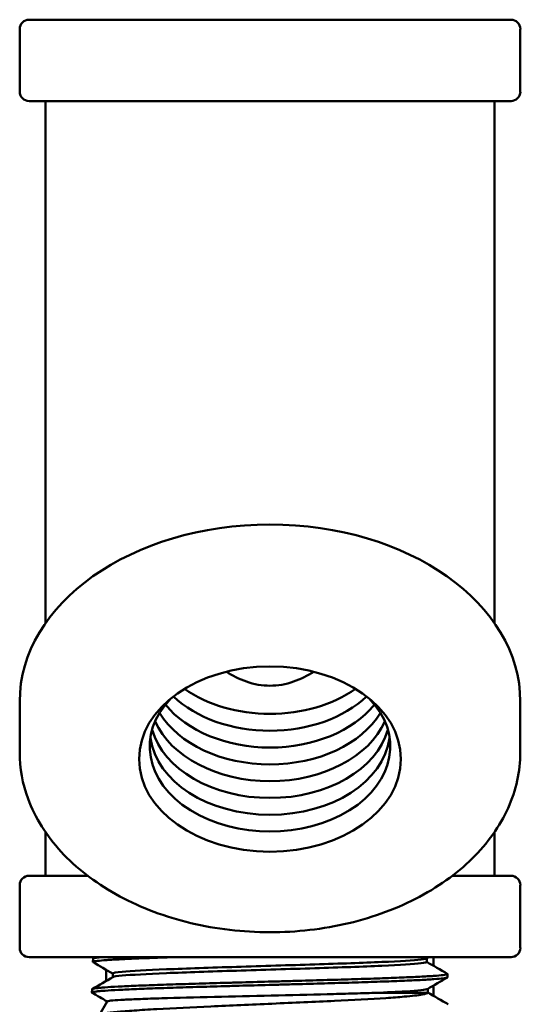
# Model space of a CAD drawing. Header units: inches. Extents: x 1 to 203, y 4 to 128.
# Tile 19 of 127: x 63.02 to 64.19, y 21.42 to 23.72. Entities that reach past the tile are written whole.
import ezdxf

# ---------------------------------------------------------------- set-up
doc = ezdxf.new("R2010")
doc.units = ezdxf.units.IN
doc.header["$LTSCALE"] = 6
doc.header["$MEASUREMENT"] = 0
doc.layers.add('Visible (ANSI)', color=7, linetype='Continuous', lineweight=50)

msp = doc.modelspace()

# ---------------------------------------------------------------- linework, layer by layer
at = {"layer": 'Visible (ANSI)'}
for p, q in [((63.0454, 23.7233), (64.1719, 23.7233)), ((63.0236, 23.555), (63.0236, 23.7015)), ((64.1936, 23.555), (64.1936, 23.7015)), ((64.1719, 23.5333), (63.0454, 23.5333)), ((63.0836, 23.1133), (63.0836, 23.5333)), ((64.1336, 23.1133), (64.1336, 23.5333)), ((63.0836, 22.3129), (63.0836, 23.1133)), ((64.1336, 22.3129), (64.1336, 23.1133)), ((63.0236, 22.0114), (63.0236, 22.1304)), ((64.1936, 22.0114), (64.1936, 22.1304)), ((63.0836, 21.7233), (63.0836, 21.8257)), ((64.1336, 21.7233), (64.1336, 21.8257)), ((63.0454, 21.7233), (63.1825, 21.7233)), ((64.0348, 21.7233), (64.1719, 21.7233)), ((63.0236, 21.555), (63.0236, 21.7015)), ((64.1936, 21.555), (64.1936, 21.7015)), ((64.1719, 21.5333), (63.0454, 21.5333)), ((63.9911, 21.5333), (63.9911, 21.5128)), ((63.195, 21.5296), (63.1947, 21.5219)), ((63.2261, 21.5263), (63.2261, 21.5263)), ((63.9749, 21.5305), (63.9749, 21.5218)), ((63.2261, 21.5034), (63.2261, 21.4777)), ((63.2412, 21.495), (63.2412, 21.4864)), ((63.9911, 21.4894), (63.9911, 21.4894)), ((64.0234, 21.4939), (64.0236, 21.4861)), ((63.9911, 21.4671), (63.9911, 21.4427)), ((63.1928, 21.4582), (63.1925, 21.4504)), ((63.9772, 21.459), (63.9772, 21.4504)), ((63.2283, 21.4298), (63.2101, 21.3983))]:
    msp.add_line(p, q, dxfattribs=at)
for centre, radius, start, end in [((63.0454, 23.7015), 0.0218, 90, 180), ((64.1719, 23.7015), 0.0218, 0, 90), ((63.0454, 23.555), 0.0218, 180, 270), ((64.1719, 23.555), 0.0218, 270, 0), ((63.0454, 21.7015), 0.0218, 90, 180), ((64.1719, 21.7015), 0.0218, 0, 90), ((63.0454, 21.555), 0.0218, 180, 270), ((64.1719, 21.555), 0.0218, 270, 0), ((63.2861, 21.4323), 0.06, 181.5333, 185.5114)]:
    msp.add_arc(centre, radius, start, end, dxfattribs=at)
for centre, major_axis, start_param, end_param in [((63.6086, 22.1304), (-0.585, 0), 3.141593, 6.283185), ((63.6086, 22.3001), (0.281, 0), 3.922883, 5.501895), ((63.6086, 22.0251), (-0.281, 0), 5.683155, 10.024808), ((63.6086, 22.2608), (0.281, 0), 3.780469, 5.644309), ((63.6086, 22.2215), (0.281, 0), 3.658629, 5.766149), ((63.6086, 22.143), (-0.281, 0), 0.301113, 2.840479), ((63.6086, 22.1822), (0.281, 0), 3.548145, 5.876633), ((63.6086, 22.1037), (-0.281, 0), 0.199034, 2.942559), ((63.6086, 22.0644), (-0.281, 0), 0.099023, 3.04257)]:
    msp.add_ellipse(centre, major_axis=major_axis, ratio=0.707107, start_param=start_param, end_param=end_param, dxfattribs=at)
msp.add_ellipse((63.6086, 21.996), major_axis=(-0.3061, 0), ratio=0.707107, dxfattribs=at)
for points, knots in [([(63.5066, 22.2001), (63.5205, 22.191), (63.5365, 22.1826), (63.5715, 22.1706), (63.5907, 22.1673), (63.6086, 22.1673)], [12.3272323, 12.3272323, 12.3272323, 12.3272323, 12.4550229, 12.4550229, 12.5917856, 12.5917856, 12.5917856, 12.5917856]), ([(63.6086, 22.1673), (63.6266, 22.1673), (63.6457, 22.1706), (63.6808, 22.1826), (63.6968, 22.191), (63.7107, 22.2001)], [5.1806553, 5.1806553, 5.1806553, 5.1806553, 5.3174179, 5.3174179, 5.4452086, 5.4452086, 5.4452086, 5.4452086]), ([(64.1936, 22.0114), (64.1936, 21.9673), (64.1839, 21.9232), (64.1459, 21.8391), (64.1175, 21.7992), (64.0445, 21.7273), (63.9996, 21.6954), (63.8979, 21.6434), (63.8411, 21.6232), (63.7215, 21.5968), (63.6587, 21.5905), (63.5337, 21.5924), (63.4713, 21.6006), (63.3534, 21.6307), (63.2977, 21.6526), (63.1987, 21.708), (63.1554, 21.7416), (63.086, 21.817), (63.0597, 21.8588), (63.0303, 21.9381), (63.0236, 21.9748), (63.0236, 22.0114)], [3.141593, 3.141593, 3.141593, 3.141593, 3.450335, 3.450335, 3.764288, 3.764288, 4.085529, 4.085529, 4.409544, 4.409544, 4.73388, 4.73388, 5.058161, 5.058161, 5.382502, 5.382502, 5.706357, 5.706357, 6.026811, 6.026811, 6.283185, 6.283185, 6.283185, 6.283185]), ([(63.1952, 21.5213), (63.1948, 21.5216), (63.1947, 21.5218), (63.1948, 21.5221), (63.195, 21.5224), (63.1957, 21.5227), (63.1969, 21.523), (63.198, 21.5233), (63.1997, 21.5237), (63.2019, 21.524), (63.2062, 21.5246), (63.2125, 21.5252), (63.2206, 21.5259), (63.2246, 21.5262), (63.2291, 21.5265), (63.2341, 21.5269), (63.2391, 21.5272), (63.2446, 21.5275), (63.2505, 21.5278), (63.2622, 21.5285), (63.2756, 21.5291), (63.2905, 21.5298), (63.2979, 21.5301), (63.3058, 21.5304), (63.314, 21.5307), (63.3222, 21.531), (63.3309, 21.5313), (63.3398, 21.5317), (63.3545, 21.5322), (63.37, 21.5327), (63.3862, 21.5333)], [0.32271474, 0.32271474, 0.32271474, 0.32271474, 0.32421875, 0.32421875, 0.32421875, 0.32617187, 0.32617187, 0.32617187, 0.328125, 0.328125, 0.328125, 0.33203125, 0.33203125, 0.33203125, 0.33398437, 0.33398437, 0.33398437, 0.3359375, 0.3359375, 0.3359375, 0.33984375, 0.33984375, 0.33984375, 0.34179687, 0.34179687, 0.34179687, 0.34375, 0.34375, 0.34375, 0.34697482, 0.34697482, 0.34697482, 0.34697482]), ([(63.2166, 21.5333), (63.2104, 21.5327), (63.2056, 21.5322), (63.202, 21.5317), (63.1999, 21.5314), (63.1982, 21.5311), (63.1971, 21.5308), (63.1959, 21.5304), (63.1952, 21.5301), (63.195, 21.5298), (63.195, 21.5297), (63.195, 21.5297), (63.195, 21.5296)], [0.653019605, 0.653019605, 0.653019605, 0.653019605, 0.65625, 0.65625, 0.65625, 0.658203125, 0.658203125, 0.658203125, 0.66015625, 0.66015625, 0.66015625, 0.660484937, 0.660484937, 0.660484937, 0.660484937]), ([(63.2412, 21.495), (63.2412, 21.4964), (63.2487, 21.4977), (63.2845, 21.5009), (63.3204, 21.5028), (63.4133, 21.5067), (63.4701, 21.5086), (63.5905, 21.5124), (63.654, 21.5143), (63.7721, 21.5181), (63.8265, 21.52), (63.9128, 21.5238), (63.9447, 21.5257), (63.9686, 21.5285), (63.973, 21.5293), (63.9744, 21.5302)], [0.33301134, 0.33301134, 0.33301134, 0.33301134, 0.33796348, 0.33796348, 0.34508215, 0.34508215, 0.35220082, 0.35220082, 0.35931949, 0.35931949, 0.36643817, 0.36643817, 0.37355684, 0.37355684, 0.37666524, 0.37666524, 0.37666524, 0.37666524]), ([(63.2417, 21.4867), (63.2437, 21.4879), (63.2509, 21.489), (63.2845, 21.492), (63.3204, 21.4939), (63.4133, 21.4977), (63.4701, 21.4996), (63.5905, 21.5035), (63.654, 21.5054), (63.7721, 21.5092), (63.8265, 21.5111), (63.9128, 21.5149), (63.9447, 21.5168), (63.9704, 21.5198), (63.9749, 21.5208), (63.9749, 21.5218)], [0.33377391, 0.33377391, 0.33377391, 0.33377391, 0.33796348, 0.33796348, 0.34508215, 0.34508215, 0.35220082, 0.35220082, 0.35931949, 0.35931949, 0.36643817, 0.36643817, 0.37355684, 0.37355684, 0.37743191, 0.37743191, 0.37743191, 0.37743191]), ([(63.193, 21.4499), (63.1929, 21.4499), (63.1928, 21.45), (63.1928, 21.45), (63.1924, 21.4503), (63.1924, 21.4507), (63.193, 21.451), (63.1942, 21.4516), (63.1973, 21.4523), (63.2023, 21.4529), (63.2048, 21.4532), (63.2078, 21.4536), (63.2113, 21.4539), (63.2147, 21.4542), (63.2187, 21.4545), (63.2231, 21.4548), (63.232, 21.4555), (63.2425, 21.4561), (63.2548, 21.4567), (63.2609, 21.457), (63.2675, 21.4573), (63.2744, 21.4577), (63.2814, 21.458), (63.2889, 21.4583), (63.2966, 21.4587), (63.3122, 21.4593), (63.329, 21.46), (63.3471, 21.4606), (63.3561, 21.4609), (63.3655, 21.4612), (63.3752, 21.4615), (63.3849, 21.4618), (63.395, 21.4622), (63.4052, 21.4625), (63.4257, 21.4631), (63.4469, 21.4638), (63.4688, 21.4644), (63.4798, 21.4647), (63.4909, 21.4651), (63.5023, 21.4654), (63.5136, 21.4657), (63.5251, 21.466), (63.5367, 21.4663), (63.5598, 21.467), (63.583, 21.4676), (63.6063, 21.4682), (63.6179, 21.4685), (63.6296, 21.4689), (63.6413, 21.4692), (63.6529, 21.4695), (63.6647, 21.4698), (63.6763, 21.4702), (63.6994, 21.4708), (63.722, 21.4715), (63.744, 21.4721), (63.755, 21.4724), (63.7658, 21.4727), (63.7765, 21.473), (63.7872, 21.4733), (63.7979, 21.4737), (63.8081, 21.474), (63.8287, 21.4746), (63.8481, 21.4753), (63.8663, 21.4759), (63.8755, 21.4762), (63.8843, 21.4766), (63.8928, 21.4769), (63.9014, 21.4772), (63.9096, 21.4775), (63.9175, 21.4778), (63.9331, 21.4785), (63.9472, 21.4791), (63.9596, 21.4797), (63.9658, 21.48), (63.9716, 21.4804), (63.977, 21.4807), (63.9824, 21.481), (63.9874, 21.4813), (63.9919, 21.4817), (64.0009, 21.4823), (64.008, 21.483), (64.0132, 21.4836), (64.0157, 21.4839), (64.0179, 21.4842), (64.0195, 21.4845), (64.0212, 21.4849), (64.0223, 21.4852), (64.023, 21.4855), (64.0234, 21.4857), (64.0236, 21.4859), (64.0236, 21.4861)], [0.17749031, 0.17749031, 0.17749031, 0.17749031, 0.17773437, 0.17773437, 0.17773437, 0.1796875, 0.1796875, 0.1796875, 0.18359375, 0.18359375, 0.18359375, 0.18554687, 0.18554687, 0.18554687, 0.1875, 0.1875, 0.1875, 0.19140625, 0.19140625, 0.19140625, 0.19335937, 0.19335937, 0.19335937, 0.1953125, 0.1953125, 0.1953125, 0.19921875, 0.19921875, 0.19921875, 0.20117187, 0.20117187, 0.20117187, 0.203125, 0.203125, 0.203125, 0.20703125, 0.20703125, 0.20703125, 0.20898437, 0.20898437, 0.20898437, 0.2109375, 0.2109375, 0.2109375, 0.21484375, 0.21484375, 0.21484375, 0.21679687, 0.21679687, 0.21679687, 0.21875, 0.21875, 0.21875, 0.22265625, 0.22265625, 0.22265625, 0.22460937, 0.22460937, 0.22460937, 0.2265625, 0.2265625, 0.2265625, 0.23046875, 0.23046875, 0.23046875, 0.23242187, 0.23242187, 0.23242187, 0.234375, 0.234375, 0.234375, 0.23828125, 0.23828125, 0.23828125, 0.24023437, 0.24023437, 0.24023437, 0.2421875, 0.2421875, 0.2421875, 0.24609375, 0.24609375, 0.24609375, 0.24804687, 0.24804687, 0.24804687, 0.25, 0.25, 0.25, 0.25130791, 0.25130791, 0.25130791, 0.25130791]), ([(64.0229, 21.4944), (64.0236, 21.494), (64.0235, 21.4936), (64.0227, 21.4932), (64.022, 21.4929), (64.0208, 21.4926), (64.0191, 21.4923), (64.0174, 21.4919), (64.0153, 21.4916), (64.0126, 21.4913), (64.0073, 21.4907), (64.0001, 21.49), (63.9911, 21.4894), (63.9866, 21.489), (63.9817, 21.4887), (63.9762, 21.4884), (63.9708, 21.4881), (63.9649, 21.4878), (63.9586, 21.4874), (63.946, 21.4868), (63.9319, 21.4862), (63.9163, 21.4856), (63.9085, 21.4852), (63.9003, 21.4849), (63.8917, 21.4846), (63.8832, 21.4843), (63.8742, 21.4839), (63.865, 21.4836), (63.8465, 21.4829), (63.8271, 21.4823), (63.8066, 21.4817), (63.7964, 21.4814), (63.7859, 21.481), (63.7752, 21.4807), (63.7645, 21.4804), (63.7534, 21.4801), (63.7423, 21.4798), (63.7201, 21.4792), (63.6975, 21.4785), (63.6746, 21.4779), (63.6631, 21.4775), (63.6515, 21.4772), (63.6398, 21.4769), (63.6281, 21.4766), (63.6163, 21.4762), (63.6046, 21.4759), (63.5811, 21.4753), (63.5579, 21.4747), (63.535, 21.474), (63.5235, 21.4737), (63.5122, 21.4734), (63.5008, 21.4731), (63.4895, 21.4727), (63.4782, 21.4724), (63.4672, 21.4721), (63.4451, 21.4714), (63.424, 21.4708), (63.4037, 21.4702), (63.3936, 21.4698), (63.3837, 21.4695), (63.374, 21.4692), (63.3643, 21.4689), (63.3549, 21.4686), (63.3458, 21.4683), (63.3276, 21.4676), (63.3108, 21.467), (63.2955, 21.4663), (63.2879, 21.466), (63.2806, 21.4657), (63.2736, 21.4654), (63.2667, 21.465), (63.2601, 21.4647), (63.2539, 21.4644), (63.2417, 21.4638), (63.2313, 21.4632), (63.2226, 21.4625), (63.2183, 21.4622), (63.2144, 21.4619), (63.211, 21.4616), (63.2075, 21.4612), (63.2046, 21.4609), (63.2021, 21.4606), (63.1971, 21.4599), (63.1942, 21.4593), (63.1932, 21.4587), (63.1929, 21.4585), (63.1928, 21.4583), (63.1928, 21.4582)], [0.73188934, 0.73188934, 0.73188934, 0.73188934, 0.734375, 0.734375, 0.734375, 0.73632813, 0.73632813, 0.73632813, 0.73828125, 0.73828125, 0.73828125, 0.7421875, 0.7421875, 0.7421875, 0.74414063, 0.74414063, 0.74414063, 0.74609375, 0.74609375, 0.74609375, 0.75, 0.75, 0.75, 0.75195313, 0.75195313, 0.75195313, 0.75390625, 0.75390625, 0.75390625, 0.7578125, 0.7578125, 0.7578125, 0.75976563, 0.75976563, 0.75976563, 0.76171875, 0.76171875, 0.76171875, 0.765625, 0.765625, 0.765625, 0.76757813, 0.76757813, 0.76757813, 0.76953125, 0.76953125, 0.76953125, 0.7734375, 0.7734375, 0.7734375, 0.77539063, 0.77539063, 0.77539063, 0.77734375, 0.77734375, 0.77734375, 0.78125, 0.78125, 0.78125, 0.78320313, 0.78320313, 0.78320313, 0.78515625, 0.78515625, 0.78515625, 0.7890625, 0.7890625, 0.7890625, 0.79101563, 0.79101563, 0.79101563, 0.79296875, 0.79296875, 0.79296875, 0.796875, 0.796875, 0.796875, 0.79882813, 0.79882813, 0.79882813, 0.80078125, 0.80078125, 0.80078125, 0.8046875, 0.8046875, 0.8046875, 0.80568876, 0.80568876, 0.80568876, 0.80568876]), ([(63.9771, 21.4501), (63.9772, 21.4487), (63.9729, 21.4471), (63.9548, 21.444), (63.9405, 21.4425), (63.9096, 21.4398), (63.8954, 21.4387), (63.8438, 21.4353), (63.802, 21.4332), (63.7133, 21.4288), (63.6637, 21.4267), (63.5888, 21.4234), (63.5643, 21.4223), (63.5164, 21.4201), (63.493, 21.4191), (63.4269, 21.4161), (63.3833, 21.414), (63.3245, 21.4106), (63.3069, 21.4096), (63.276, 21.4074), (63.2627, 21.4063), (63.227, 21.4029), (63.2144, 21.4008), (63.2108, 21.3988)], [-4.16058, -4.16058, -4.16058, -4.16058, -3.987124, -3.987124, -3.799979, -3.799979, -3.676121, -3.676121, -3.396232, -3.396232, -3.095043, -3.095043, -2.949605, -2.949605, -2.806091, -2.806091, -2.532015, -2.532015, -2.397064, -2.397064, -2.266558, -2.266558, -1.98068, -1.98068, -1.98068, -1.98068]), ([(63.2283, 21.4298), (63.2283, 21.4299), (63.2286, 21.4301), (63.2322, 21.4314), (63.2454, 21.4326), (63.2785, 21.4342), (63.2912, 21.4348), (63.3207, 21.4359), (63.3373, 21.4365), (63.3916, 21.4382), (63.4335, 21.4392), (63.5216, 21.4414), (63.5665, 21.4424), (63.6565, 21.4445), (63.7008, 21.4456), (63.7619, 21.4471), (63.7807, 21.4476), (63.818, 21.4486), (63.8364, 21.4492), (63.8533, 21.4497)], [-2.191543, -2.191543, -2.191543, -2.191543, -2.142327, -2.142327, -1.757999, -1.757999, -1.573838, -1.573838, -1.38771, -1.38771, -1.019981, -1.019981, -0.676411, -0.676411, -0.334688, -0.334688, -0.174571, -0.174571, 0, 0, 0, 0]), ([(63.8533, 21.4497), (63.8815, 21.4509), (63.9058, 21.4521), (63.9557, 21.4551), (63.9735, 21.4569), (63.9767, 21.4587)], [0.27668148, 0.27668148, 0.27668148, 0.27668148, 0.2810141, 0.2810141, 0.2878693, 0.2878693, 0.2878693, 0.2878693]), ([(63.8533, 21.4497), (63.872, 21.4498), (63.8889, 21.4498), (63.9193, 21.4498), (63.9323, 21.4498), (63.954, 21.45), (63.9624, 21.4501), (63.9735, 21.4501), (63.9766, 21.4501), (63.9771, 21.4501)], [-0.7720189, -0.7720189, -0.7720189, -0.7720189, -0.5812124, -0.5812124, -0.3852622, -0.3852622, -0.1863723, -0.1863723, 0, 0, 0, 0])]:
    msp.add_open_spline(points, degree=3, knots=knots, dxfattribs=at)
for points in [[(63.1955, 21.5302), (63.1973, 21.5312), (63.1991, 21.5322), (63.2008, 21.5333)], [(63.9798, 21.5333), (63.978, 21.5322), (63.9762, 21.5312), (63.9744, 21.5302)], [(63.2412, 21.4947), (63.2259, 21.5036), (63.2105, 21.5124), (63.1952, 21.5213)], [(63.9749, 21.5221), (63.9909, 21.5129), (64.0069, 21.5037), (64.0229, 21.4944)], [(63.1932, 21.4587), (63.2094, 21.468), (63.2255, 21.4774), (63.2417, 21.4867)], [(64.0232, 21.4856), (64.0077, 21.4766), (63.9922, 21.4677), (63.9767, 21.4587)], [(63.2281, 21.4296), (63.2164, 21.4364), (63.2047, 21.4431), (63.193, 21.4499)], [(63.9771, 21.4501), (63.9772, 21.4502), (63.9772, 21.4503), (63.9772, 21.4504)], [(63.9772, 21.4507), (63.9932, 21.4415), (64.0092, 21.4322), (64.0252, 21.423)]]:
    msp.add_open_spline(points, degree=3, dxfattribs=at)

doc.saveas('drawing.dxf')
